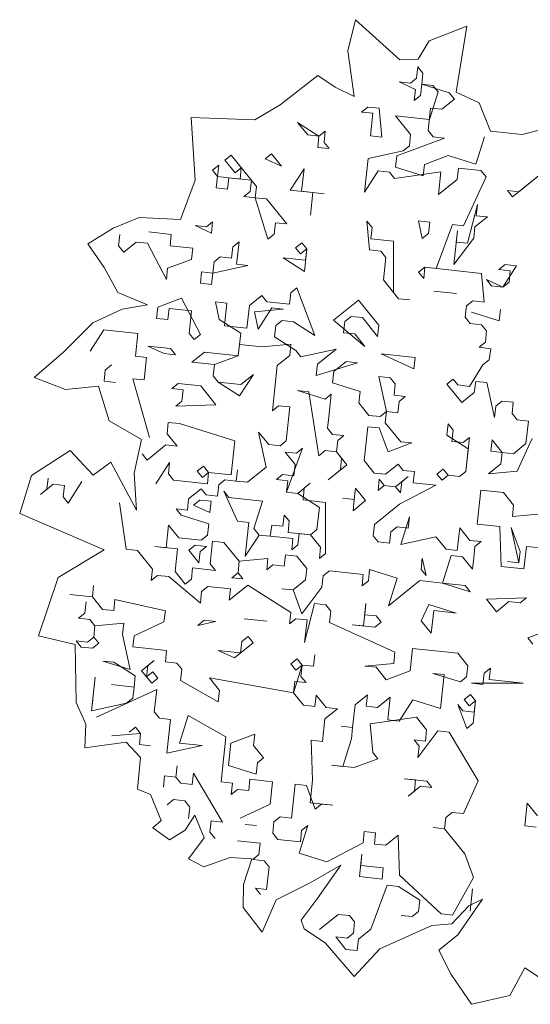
# Model space of a CAD drawing. Header units: metres. Extents: x -228 to 168, y -124 to 293.
# Tile 157 of 256: x -169.08 to -165.6, y 95.93 to 102.64. Entities that reach past the tile are written whole.
import ezdxf

# ---------------------------------------------------------------- set-up
doc = ezdxf.new("R2010")
doc.units = ezdxf.units.M
doc.header["$MEASUREMENT"] = 0
doc.layers.add('Bepflanzung.3 _ UMGEBUNG', color=7, linetype='Continuous')

msp = doc.modelspace()

# ---------------------------------------------------------------- linework, layer by layer
at = {"layer": 'Bepflanzung.3 _ UMGEBUNG', "color": 33, "linetype": 'Continuous', "lineweight": 18, "true_color": 0xa89c73}
for p, q in [((-166.7914, 102.6365), (-166.8445, 102.4234)), ((-166.491, 102.3636), (-166.7914, 102.6365)), ((-166.0343, 102.5923), (-166.2898, 102.4916)), ((-166.1058, 102.1424), (-166.0343, 102.5923)), ((-166.2898, 102.4916), (-166.3653, 102.3665)), ((-166.8445, 102.4234), (-166.8014, 102.1134)), ((-166.3653, 102.3665), (-166.491, 102.3636)), ((-166.3755, 102.2387), (-166.3673, 102.3156)), ((-166.3673, 102.3156), (-166.333, 102.2731)), ((-167.0482, 102.2553), (-167.3042, 102.0554)), ((-166.9309, 102.1764), (-167.0482, 102.2553)), ((-166.4181, 102.2044), (-166.3755, 102.2387)), ((-166.333, 102.2731), (-166.3412, 102.1962)), ((-166.8014, 102.1134), (-166.9309, 102.1764)), ((-166.3838, 102.1619), (-166.495, 102.2127)), ((-166.495, 102.2127), (-166.4181, 102.2044)), ((-166.3412, 102.1962), (-166.3495, 102.1193)), ((-166.3412, 102.1962), (-166.1531, 102.1371)), ((-166.2643, 102.1879), (-166.3412, 102.1962)), ((-166.23, 102.1454), (-166.2643, 102.1879)), ((-166.392, 102.085), (-166.3838, 102.1619)), ((-166.3495, 102.1193), (-166.392, 102.085)), ((-166.2891, 101.9573), (-166.23, 102.1454)), ((-166.1531, 102.1371), (-166.1188, 102.0946)), ((-165.9504, 102.0706), (-166.1058, 102.1424)), ((-167.3042, 102.0554), (-167.4777, 101.9548)), ((-166.7504, 102.0068), (-166.7078, 102.0411)), ((-166.7078, 102.0411), (-166.6309, 102.0328)), ((-166.1188, 102.0946), (-166.2039, 102.0259)), ((-165.8725, 101.8775), (-165.9504, 102.0706)), ((-167.4777, 101.9548), (-167.9107, 101.9706)), ((-167.9107, 101.9706), (-167.883, 101.5438)), ((-166.6735, 101.9985), (-166.7504, 102.0068)), ((-166.69, 101.8447), (-166.6735, 101.9985)), ((-166.6309, 102.0328), (-166.6131, 101.8365)), ((-166.4168, 101.8543), (-166.5197, 101.982)), ((-166.5197, 101.982), (-166.2891, 101.9573)), ((-166.2808, 102.0342), (-166.2973, 101.8804)), ((-166.2039, 102.0259), (-166.2808, 102.0342)), ((-167.0401, 101.8434), (-167.1856, 101.9368)), ((-167.1856, 101.9368), (-167.117, 101.8517)), ((-165.4045, 101.92), (-165.6569, 101.8543)), ((-167.117, 101.8517), (-167.0401, 101.8434)), ((-167.0483, 101.7665), (-167.0401, 101.8434)), ((-167.0401, 101.8434), (-166.9975, 101.8777)), ((-166.9975, 101.8777), (-167.0058, 101.8008)), ((-166.6131, 101.8365), (-166.69, 101.8447)), ((-166.425, 101.7774), (-166.4168, 101.8543)), ((-166.2973, 101.8804), (-166.263, 101.8378)), ((-166.263, 101.8378), (-166.1861, 101.8296)), ((-165.972, 101.6511), (-165.9129, 101.8392)), ((-165.6569, 101.8543), (-165.8725, 101.8775)), ((-167.0058, 101.8008), (-166.9715, 101.7583)), ((-166.1861, 101.8296), (-166.5101, 101.7088)), ((-166.4676, 101.7431), (-166.425, 101.7774)), ((-167.6799, 101.6787), (-167.6373, 101.713)), ((-167.6373, 101.713), (-167.4657, 101.5002)), ((-167.4067, 101.6883), (-167.3641, 101.7226)), ((-167.3641, 101.7226), (-167.2955, 101.6375)), ((-166.9715, 101.7583), (-167.0483, 101.7665)), ((-166.7065, 101.691), (-166.4676, 101.7431)), ((-166.5101, 101.7088), (-166.5184, 101.6319)), ((-166.3221, 101.6497), (-166.16, 101.7101)), ((-166.16, 101.7101), (-165.972, 101.6511)), ((-167.765, 101.6101), (-167.7225, 101.6444)), ((-167.7225, 101.6444), (-167.7307, 101.5675)), ((-167.6113, 101.5936), (-167.6799, 101.6787)), ((-167.2955, 101.6375), (-167.4067, 101.6883)), ((-166.7312, 101.4603), (-166.7065, 101.691)), ((-166.3303, 101.5729), (-166.3221, 101.6497)), ((-167.7307, 101.5675), (-167.765, 101.6101)), ((-167.739, 101.4906), (-167.7307, 101.5675)), ((-167.7307, 101.5675), (-167.5769, 101.551)), ((-167.5687, 101.6279), (-167.6113, 101.5936)), ((-167.5769, 101.551), (-167.5687, 101.6279)), ((-167.2351, 101.4755), (-167.1417, 101.621)), ((-167.1417, 101.621), (-167.1582, 101.4672)), ((-166.6378, 101.6058), (-166.7312, 101.4603)), ((-166.561, 101.5976), (-166.6378, 101.6058)), ((-166.5266, 101.555), (-166.561, 101.5976)), ((-166.2109, 101.5989), (-166.5266, 101.555)), ((-166.5184, 101.6319), (-166.3303, 101.5729)), ((-166.2273, 101.4452), (-166.2109, 101.5989)), ((-166.0914, 101.625), (-166.0996, 101.5481)), ((-165.9376, 101.6085), (-166.0914, 101.625)), ((-166.0557, 101.2323), (-165.9033, 101.5659)), ((-165.9033, 101.5659), (-165.9376, 101.6085)), ((-165.5106, 101.6016), (-165.7235, 101.43)), ((-165.6809, 101.4643), (-165.5106, 101.6016)), ((-167.883, 101.5438), (-167.9818, 101.2747)), ((-167.6538, 101.5593), (-167.6621, 101.4824)), ((-167.5001, 101.5428), (-167.6538, 101.5593)), ((-167.5083, 101.4659), (-167.5001, 101.5428)), ((-167.4657, 101.5002), (-167.474, 101.4233)), ((-166.0996, 101.5481), (-166.2273, 101.4452)), ((-167.6621, 101.4824), (-167.739, 101.4906)), ((-167.5509, 101.4316), (-167.5083, 101.4659)), ((-167.474, 101.4233), (-167.5509, 101.4316)), ((-167.0813, 101.459), (-167.2351, 101.4755)), ((-167.1582, 101.4672), (-167.0044, 101.4507)), ((-167.0813, 101.459), (-167.0978, 101.3052)), ((-167.0978, 101.3052), (-167.0813, 101.459)), ((-167.0044, 101.4507), (-167.0813, 101.459)), ((-165.7235, 101.43), (-165.7578, 101.4726)), ((-165.7578, 101.4726), (-165.6809, 101.4643)), ((-167.474, 101.4233), (-167.3971, 101.4151)), ((-167.3875, 101.1419), (-167.474, 101.4233)), ((-167.3971, 101.4151), (-167.2598, 101.2448)), ((-166.0297, 101.1129), (-165.9624, 101.3779)), ((-165.9624, 101.3779), (-165.9706, 101.301)), ((-165.9706, 101.301), (-165.8937, 101.2927)), ((-168.2639, 101.2888), (-168.4408, 101.2151)), ((-167.9818, 101.2747), (-168.2639, 101.2888)), ((-167.7719, 101.1831), (-167.8832, 101.2339)), ((-167.8832, 101.2339), (-167.8063, 101.2257)), ((-167.8063, 101.2257), (-167.7637, 101.26)), ((-167.7637, 101.26), (-167.7719, 101.1831)), ((-167.3367, 101.2531), (-167.345, 101.1762)), ((-167.2598, 101.2448), (-167.3367, 101.2531)), ((-166.6956, 101.0677), (-166.7134, 101.264)), ((-166.7134, 101.264), (-166.6791, 101.2214)), ((-166.3372, 101.1459), (-166.3633, 101.2653)), ((-166.3633, 101.2653), (-166.2864, 101.2571)), ((-166.2864, 101.2571), (-166.2946, 101.1802)), ((-166.2425, 100.9413), (-166.1326, 101.2406)), ((-166.1326, 101.2406), (-166.0557, 101.2323)), ((-165.8937, 101.2927), (-165.9789, 101.2241)), ((-168.4408, 101.2151), (-168.6136, 101.1092)), ((-168.4035, 101.0953), (-168.3953, 101.1722)), ((-168.1989, 101.19), (-168.0452, 101.1735)), ((-168.0452, 101.1735), (-168.0534, 101.0966)), ((-167.345, 101.1762), (-167.3875, 101.1419)), ((-166.6791, 101.2214), (-166.6873, 101.1445)), ((-166.2946, 101.1802), (-166.3372, 101.1459)), ((-166.1231, 100.9674), (-166.0983, 101.198)), ((-166.0983, 101.198), (-166.1066, 101.1211)), ((-165.9789, 101.2241), (-165.9871, 101.1472)), ((-168.6136, 101.1092), (-168.5021, 100.949)), ((-168.2841, 101.1214), (-168.3692, 101.0527)), ((-168.2072, 101.1131), (-168.2841, 101.1214)), ((-168.0782, 100.866), (-168.2072, 101.1131)), ((-168.0534, 101.0966), (-167.8996, 101.0801)), ((-167.6264, 101.0897), (-167.5839, 101.124)), ((-167.5839, 101.124), (-167.6004, 100.9703)), ((-167.1994, 101.0828), (-167.1569, 101.1171)), ((-167.1569, 101.1171), (-167.1226, 101.0746)), ((-166.6873, 101.1445), (-166.5335, 101.128)), ((-166.5335, 101.128), (-166.5322, 100.7779)), ((-165.9871, 101.1472), (-166.1231, 100.9674)), ((-166.1066, 101.1211), (-166.0297, 101.1129)), ((-168.3692, 101.0527), (-168.4035, 101.0953)), ((-167.8996, 101.0801), (-167.9079, 101.0033)), ((-167.6347, 101.0128), (-167.6264, 101.0897)), ((-167.1651, 101.0402), (-167.1994, 101.0828)), ((-167.1226, 101.0746), (-167.1651, 101.0402)), ((-167.1226, 101.0746), (-167.139, 100.9208)), ((-167.1308, 100.9977), (-167.1226, 101.0746)), ((-166.6187, 101.0594), (-166.6956, 101.0677)), ((-166.5844, 101.0168), (-166.6187, 101.0594)), ((-167.9079, 101.0033), (-168.0699, 100.9429)), ((-167.7624, 100.9099), (-167.7541, 100.9868)), ((-167.5235, 100.962), (-167.7624, 100.9099)), ((-167.7541, 100.9868), (-167.7116, 101.0211)), ((-167.7116, 101.0211), (-167.6347, 101.0128)), ((-167.6004, 100.9703), (-167.5235, 100.962)), ((-167.139, 100.9208), (-167.2846, 101.0142)), ((-167.2846, 101.0142), (-167.1308, 100.9977)), ((-166.6009, 100.8631), (-166.5844, 101.0168)), ((-165.8155, 100.9344), (-165.7729, 100.9687)), ((-165.7729, 100.9687), (-165.6961, 100.9604)), ((-168.5021, 100.949), (-168.4086, 100.7774)), ((-168.0699, 100.9429), (-168.0782, 100.866)), ((-167.8475, 100.8412), (-167.8393, 100.9181)), ((-167.8393, 100.9181), (-167.7624, 100.9099)), ((-167.7624, 100.9099), (-167.7706, 100.833)), ((-166.362, 100.9152), (-166.3194, 100.9495)), ((-166.3276, 100.8726), (-166.362, 100.9152)), ((-166.3194, 100.9495), (-166.3276, 100.8726)), ((-165.935, 100.9083), (-166.3194, 100.9495)), ((-166.3194, 100.9495), (-166.2425, 100.9413)), ((-165.9171, 100.712), (-165.935, 100.9083)), ((-165.7386, 100.9261), (-165.8155, 100.9344)), ((-165.6961, 100.9604), (-165.7894, 100.8149)), ((-165.7469, 100.8492), (-165.7386, 100.9261)), ((-167.7706, 100.833), (-167.8475, 100.8412)), ((-166.4979, 100.7354), (-166.6009, 100.8631)), ((-165.7894, 100.8149), (-165.9006, 100.8657)), ((-165.9006, 100.8657), (-165.8663, 100.8232)), ((-165.7894, 100.8149), (-165.7469, 100.8492)), ((-168.4086, 100.7774), (-168.2077, 100.6939)), ((-167.2407, 100.6984), (-167.2324, 100.7753)), ((-167.2324, 100.7753), (-167.1899, 100.8096)), ((-167.1899, 100.8096), (-167.0691, 100.4856)), ((-166.5322, 100.7779), (-166.4979, 100.7354)), ((-166.259, 100.7875), (-166.1052, 100.771)), ((-166.1052, 100.771), (-166.259, 100.7875)), ((-165.8663, 100.8232), (-165.7894, 100.8149)), ((-168.2077, 100.6939), (-168.38, 100.6633)), ((-168.1372, 100.6779), (-167.9752, 100.7383)), ((-167.9752, 100.7383), (-167.8462, 100.4911)), ((-167.7185, 100.5941), (-167.7445, 100.7135)), ((-167.7445, 100.7135), (-167.6677, 100.7053)), ((-167.6677, 100.7053), (-167.6842, 100.5515)), ((-167.5139, 100.6888), (-167.4288, 100.7574)), ((-167.4288, 100.7574), (-167.3944, 100.7149)), ((-167.3944, 100.7149), (-167.2407, 100.6984)), ((-166.9414, 100.5885), (-166.7711, 100.7258)), ((-166.7711, 100.7258), (-166.6338, 100.5555)), ((-166.4979, 100.7354), (-166.421, 100.7271)), ((-166.421, 100.7271), (-166.4979, 100.7354)), ((-166.0366, 100.6859), (-165.994, 100.7202)), ((-165.994, 100.7202), (-165.9171, 100.712)), ((-168.38, 100.6633), (-168.5784, 100.5704)), ((-168.1455, 100.601), (-168.1372, 100.6779)), ((-168.0603, 100.6696), (-168.0686, 100.5928)), ((-167.9066, 100.6532), (-168.0603, 100.6696)), ((-167.9231, 100.4994), (-167.9066, 100.6532)), ((-167.5304, 100.535), (-167.5139, 100.6888)), ((-167.4796, 100.6462), (-167.2832, 100.6641)), ((-167.4535, 100.5268), (-167.4796, 100.6462)), ((-167.3601, 100.6723), (-167.4535, 100.5268)), ((-167.2832, 100.6641), (-167.3601, 100.6723)), ((-166.0448, 100.609), (-166.0366, 100.6859)), ((-165.8142, 100.5843), (-166.0023, 100.6433)), ((-166.0023, 100.6433), (-165.8142, 100.5843)), ((-165.8059, 100.6612), (-165.8142, 100.5843)), ((-165.8142, 100.5843), (-165.8059, 100.6612)), ((-168.5784, 100.5704), (-168.7771, 100.3736)), ((-168.0686, 100.5928), (-168.1455, 100.601)), ((-167.5729, 100.5007), (-167.7185, 100.5941)), ((-167.2915, 100.5872), (-167.334, 100.5529)), ((-167.2146, 100.5789), (-167.2915, 100.5872)), ((-167.0691, 100.4856), (-167.2146, 100.5789)), ((-166.7272, 100.41), (-166.9414, 100.5885)), ((-166.8645, 100.5803), (-166.8727, 100.5034)), ((-166.8219, 100.6146), (-166.8645, 100.5803)), ((-166.745, 100.6063), (-166.8219, 100.6146)), ((-166.6421, 100.4786), (-166.745, 100.6063)), ((-166.0105, 100.5664), (-166.0448, 100.609)), ((-165.9336, 100.5582), (-166.0105, 100.5664)), ((-168.5038, 100.5228), (-168.5972, 100.3773)), ((-168.2732, 100.4981), (-168.5038, 100.5228)), ((-168.2896, 100.3443), (-168.2732, 100.4981)), ((-167.8887, 100.4568), (-167.9231, 100.4994)), ((-167.6842, 100.5515), (-167.5304, 100.535)), ((-167.5894, 100.3469), (-167.5729, 100.5007)), ((-167.334, 100.5529), (-167.3423, 100.476)), ((-166.8727, 100.5034), (-166.7959, 100.4951)), ((-166.7959, 100.4951), (-166.7272, 100.41)), ((-166.6338, 100.5555), (-166.6421, 100.4786)), ((-165.8993, 100.5156), (-165.9336, 100.5582)), ((-165.9076, 100.4387), (-165.8993, 100.5156)), ((-167.8462, 100.4911), (-167.8887, 100.4568)), ((-167.3423, 100.476), (-167.1968, 100.3826)), ((-165.9501, 100.4044), (-165.9076, 100.4387)), ((-168.7771, 100.3736), (-168.9788, 100.1995)), ((-168.0933, 100.3621), (-168.2045, 100.4129)), ((-168.2045, 100.4129), (-168.0507, 100.3964)), ((-168.0164, 100.3539), (-168.0933, 100.3621)), ((-168.0507, 100.3964), (-168.0164, 100.3539)), ((-167.9052, 100.3031), (-167.8201, 100.3717)), ((-167.8201, 100.3717), (-167.5894, 100.3469)), ((-167.5812, 100.4238), (-167.5894, 100.3469)), ((-167.4274, 100.4073), (-167.5812, 100.4238)), ((-167.2311, 100.4252), (-167.4274, 100.4073)), ((-167.2393, 100.3483), (-167.2311, 100.4252)), ((-167.1968, 100.3826), (-167.1625, 100.34)), ((-167.1625, 100.34), (-166.9236, 100.3922)), ((-166.9236, 100.3922), (-167.0512, 100.2892)), ((-166.3936, 100.2576), (-166.616, 100.3592)), ((-166.616, 100.3592), (-166.3854, 100.3345)), ((-165.8715, 100.3941), (-165.9501, 100.4044)), ((-165.8815, 100.3193), (-165.8715, 100.3941)), ((-168.2128, 100.336), (-168.2896, 100.3443)), ((-168.2293, 100.1823), (-168.2128, 100.336)), ((-167.7515, 100.2866), (-167.9052, 100.3031)), ((-167.5894, 100.3469), (-167.7515, 100.2866)), ((-167.3245, 100.2796), (-167.2393, 100.3483)), ((-167.0595, 100.2123), (-166.778, 100.2988)), ((-166.8549, 100.3071), (-166.94, 100.2384)), ((-166.778, 100.2988), (-166.8549, 100.3071)), ((-166.3854, 100.3345), (-166.3936, 100.2576)), ((-165.9241, 100.285), (-165.8815, 100.3193)), ((-168.4942, 100.2496), (-168.5025, 100.1727)), ((-168.4517, 100.2839), (-168.4942, 100.2496)), ((-167.7515, 100.2866), (-167.7597, 100.2097)), ((-167.7597, 100.2097), (-167.7515, 100.2866)), ((-167.3575, 99.9721), (-167.3245, 100.2796)), ((-167.0512, 100.2892), (-167.0595, 100.2123)), ((-166.94, 100.2384), (-166.9483, 100.1615)), ((-166.0157, 100.1373), (-165.9241, 100.285)), ((-168.9788, 100.1995), (-168.7659, 100.1159)), ((-168.5025, 100.1727), (-168.4256, 100.1644)), ((-168.1936, 99.7896), (-168.3061, 100.1905)), ((-168.3061, 100.1905), (-168.2293, 100.1823)), ((-168.0412, 100.1232), (-167.9986, 100.1575)), ((-167.9986, 100.1575), (-167.8448, 100.141)), ((-167.7597, 100.2097), (-167.7254, 100.1671)), ((-167.7254, 100.1671), (-167.7597, 100.2097)), ((-167.7254, 100.1671), (-167.5716, 100.1506)), ((-167.5799, 100.0737), (-167.7254, 100.1671)), ((-167.4865, 100.2193), (-167.5799, 100.0737)), ((-167.5716, 100.1506), (-167.4865, 100.2193)), ((-166.9483, 100.1615), (-166.7602, 100.1025)), ((-166.5804, 99.9665), (-166.6325, 100.2054)), ((-166.6325, 100.2054), (-166.5556, 100.1972)), ((-166.5556, 100.1972), (-166.5213, 100.1546)), ((-166.1695, 100.1538), (-166.1269, 100.1881)), ((-166.1269, 100.1881), (-166.0943, 100.1477)), ((-165.9731, 100.1716), (-165.9831, 100.0969)), ((-165.898, 100.1655), (-165.9731, 100.1716)), ((-165.8458, 99.9266), (-165.898, 100.1655)), ((-168.7659, 100.1159), (-168.5397, 100.1407)), ((-168.5397, 100.1407), (-168.467, 99.9037)), ((-167.9643, 100.115), (-168.0412, 100.1232)), ((-167.9725, 100.0381), (-167.9643, 100.115)), ((-167.8448, 100.141), (-167.7419, 100.0133)), ((-167.1103, 100.1011), (-167.1872, 100.1094)), ((-167.1872, 100.1094), (-166.9991, 100.0503)), ((-167.0403, 99.6659), (-167.1103, 100.1011)), ((-166.7602, 100.1025), (-166.7684, 100.0256)), ((-166.5213, 100.1546), (-166.5295, 100.0777)), ((-166.0682, 100.0283), (-166.1695, 100.1538)), ((-166.0943, 100.1477), (-166.0157, 100.1373)), ((-165.9831, 100.0969), (-166.0682, 100.0283)), ((-168.0151, 100.0038), (-167.9725, 100.0381)), ((-166.9991, 100.0503), (-166.9565, 100.0846)), ((-166.9565, 100.0846), (-166.973, 99.9309)), ((-166.7684, 100.0256), (-166.6998, 99.9405)), ((-166.5295, 100.0777), (-166.4527, 100.0695)), ((-166.4952, 100.0352), (-166.5035, 99.9583)), ((-166.4527, 100.0695), (-166.4952, 100.0352)), ((-165.795, 100.0378), (-165.8376, 100.0035)), ((-165.7181, 100.0296), (-165.795, 100.0378)), ((-165.7264, 99.9527), (-165.7181, 100.0296)), ((-167.7419, 100.0133), (-168.0151, 100.0038)), ((-167.3149, 100.0064), (-167.3575, 99.9721)), ((-167.238, 99.9982), (-167.3149, 100.0064)), ((-167.2627, 99.7675), (-167.238, 99.9982)), ((-166.6229, 99.9322), (-166.5804, 99.9665)), ((-166.5804, 99.9665), (-166.5886, 99.8896)), ((-166.5035, 99.9583), (-166.5804, 99.9665)), ((-165.8376, 100.0035), (-165.8458, 99.9266)), ((-168.467, 99.9037), (-168.2473, 99.7767)), ((-168.0659, 99.8926), (-168.0742, 99.8157)), ((-167.989, 99.8843), (-168.0659, 99.8926)), ((-166.973, 99.9309), (-166.9813, 99.854)), ((-166.6998, 99.9405), (-166.6229, 99.9322)), ((-166.5886, 99.8896), (-166.4839, 99.7598)), ((-165.6921, 99.9101), (-165.7264, 99.9527)), ((-165.6152, 99.9019), (-165.6921, 99.9101)), ((-165.6317, 99.7481), (-165.6152, 99.9019)), ((-167.6128, 99.7662), (-167.989, 99.8843)), ((-167.3987, 99.5877), (-167.4508, 99.8266)), ((-167.4508, 99.8266), (-167.3822, 99.7415)), ((-166.9813, 99.854), (-166.947, 99.8114)), ((-166.7081, 99.8636), (-166.7328, 99.6329)), ((-166.6312, 99.8553), (-166.7081, 99.8636)), ((-166.5691, 99.6912), (-166.6312, 99.8553)), ((-166.1699, 99.8058), (-166.1616, 99.8827)), ((-166.1616, 99.8827), (-166.1273, 99.8402)), ((-166.1273, 99.8402), (-166.1355, 99.7633)), ((-168.2473, 99.7767), (-168.2979, 99.5477)), ((-168.0742, 99.8157), (-168.0055, 99.7305)), ((-167.6376, 99.5355), (-167.6128, 99.7662)), ((-167.3053, 99.7332), (-167.2627, 99.7675)), ((-166.947, 99.8114), (-166.8701, 99.8032)), ((-166.9126, 99.7689), (-166.9209, 99.692)), ((-166.8701, 99.8032), (-166.9126, 99.7689)), ((-166.4839, 99.7598), (-166.4088, 99.7537)), ((-166.0243, 99.7125), (-166.1699, 99.8058)), ((-166.1355, 99.7633), (-166.0587, 99.755)), ((-166.0587, 99.755), (-166.0161, 99.7894)), ((-166.0161, 99.7894), (-166.0408, 99.5587)), ((-165.8706, 99.696), (-165.8623, 99.7729)), ((-165.8623, 99.7729), (-165.7937, 99.6877)), ((-165.5891, 99.7824), (-165.6907, 99.56)), ((-168.7332, 99.7006), (-168.9962, 99.5307)), ((-168.5765, 99.5323), (-168.7332, 99.7006)), ((-168.0824, 99.7388), (-168.2101, 99.6358)), ((-168.0055, 99.7305), (-168.0824, 99.7388)), ((-167.3822, 99.7415), (-167.3053, 99.7332)), ((-167.2023, 99.6055), (-167.271, 99.6906)), ((-167.271, 99.6906), (-167.1941, 99.6824)), ((-167.1515, 99.7167), (-167.2614, 99.4174)), ((-167.1941, 99.6824), (-167.1515, 99.7167)), ((-166.9978, 99.7002), (-167.0403, 99.6659)), ((-166.9209, 99.692), (-166.9978, 99.7002)), ((-166.9209, 99.692), (-166.8505, 99.6047)), ((-166.8866, 99.6494), (-166.9209, 99.692)), ((-166.4088, 99.7537), (-166.5691, 99.6912)), ((-166.0408, 99.5587), (-166.0243, 99.7125)), ((-165.7937, 99.6877), (-165.8706, 99.696)), ((-165.8019, 99.6108), (-165.7937, 99.6877)), ((-165.7937, 99.6877), (-165.7168, 99.6795)), ((-165.7168, 99.6795), (-165.6317, 99.7481)), ((-168.4567, 99.6212), (-168.5765, 99.5323)), ((-168.2814, 99.2951), (-168.4567, 99.6212)), ((-168.2101, 99.6358), (-168.2444, 99.6784)), ((-166.8931, 99.5704), (-166.8866, 99.6494)), ((-166.7328, 99.6329), (-166.6642, 99.5478)), ((-168.1497, 99.4738), (-168.0563, 99.6193)), ((-168.0563, 99.6193), (-168.0646, 99.5425)), ((-167.8682, 99.5603), (-167.8257, 99.5946)), ((-167.8339, 99.5177), (-167.8682, 99.5603)), ((-167.8257, 99.5946), (-167.7914, 99.552)), ((-167.6033, 99.493), (-167.595, 99.5699)), ((-167.595, 99.5699), (-167.6033, 99.493)), ((-167.5264, 99.4847), (-167.3987, 99.5877)), ((-167.2106, 99.5286), (-167.2023, 99.6055)), ((-166.8505, 99.6047), (-166.9782, 99.5018)), ((-166.9782, 99.5018), (-166.8931, 99.5704)), ((-166.5873, 99.5395), (-166.5021, 99.6082)), ((-166.5021, 99.6082), (-166.4678, 99.5656)), ((-166.4678, 99.5656), (-166.3909, 99.5574)), ((-166.3909, 99.5574), (-166.3992, 99.4805)), ((-166.2372, 99.5409), (-166.1946, 99.5752)), ((-166.1946, 99.5752), (-166.1603, 99.5326)), ((-166.0408, 99.5587), (-166.0834, 99.5244)), ((-166.0834, 99.5244), (-166.0408, 99.5587)), ((-165.8871, 99.5422), (-165.8019, 99.6108)), ((-165.6907, 99.56), (-165.8871, 99.5422)), ((-168.9962, 99.5307), (-169.0767, 99.2721)), ((-168.8925, 99.4368), (-168.8842, 99.5137)), ((-168.6536, 99.489), (-168.747, 99.3434)), ((-168.2979, 99.5477), (-168.2814, 99.2951)), ((-168.0646, 99.5425), (-168.0303, 99.4999)), ((-168.0303, 99.4999), (-167.7996, 99.4751)), ((-167.7914, 99.552), (-167.8339, 99.5177)), ((-167.7996, 99.4751), (-167.7914, 99.552)), ((-167.7914, 99.552), (-167.6376, 99.5355)), ((-167.7227, 99.4669), (-167.6801, 99.5012)), ((-167.6801, 99.5012), (-167.6033, 99.493)), ((-167.6033, 99.493), (-167.5264, 99.4847)), ((-167.33, 99.5026), (-167.2875, 99.5369)), ((-167.2532, 99.4943), (-167.33, 99.5026)), ((-167.2875, 99.5369), (-167.2106, 99.5286)), ((-167.2614, 99.4174), (-167.2532, 99.4943)), ((-166.6642, 99.5478), (-166.5873, 99.5395)), ((-166.6381, 99.4283), (-166.6298, 99.5052)), ((-166.6298, 99.5052), (-166.5955, 99.4627)), ((-166.5186, 99.4544), (-166.4335, 99.523)), ((-166.4761, 99.4887), (-166.4843, 99.4118)), ((-166.4335, 99.523), (-166.4761, 99.4887)), ((-166.2028, 99.4983), (-166.2372, 99.5409)), ((-166.1603, 99.5326), (-166.2028, 99.4983)), ((-166.0834, 99.5244), (-166.1603, 99.5326)), ((-166.1603, 99.5326), (-166.0834, 99.5244)), ((-168.8499, 99.4711), (-168.935, 99.4025)), ((-168.935, 99.4025), (-168.8925, 99.4368)), ((-168.773, 99.4629), (-168.8499, 99.4711)), ((-168.7813, 99.386), (-168.773, 99.4629)), ((-167.9273, 99.3722), (-167.8422, 99.4408)), ((-167.8422, 99.4408), (-167.8078, 99.3983)), ((-167.731, 99.39), (-167.7227, 99.4669)), ((-167.5937, 99.2198), (-167.6884, 99.4243)), ((-167.6884, 99.4243), (-167.6541, 99.3818)), ((-167.1845, 99.4092), (-167.0994, 99.4778)), ((-167.142, 99.4435), (-167.1485, 99.3645)), ((-167.0994, 99.4778), (-167.142, 99.4435)), ((-166.8001, 99.3679), (-166.7919, 99.4448)), ((-166.7919, 99.4448), (-166.7232, 99.3597)), ((-166.5955, 99.4627), (-166.6381, 99.4283)), ((-166.5186, 99.4544), (-166.5955, 99.4627)), ((-166.5955, 99.4627), (-166.5186, 99.4544)), ((-166.4843, 99.4118), (-166.5186, 99.4544)), ((-166.2454, 99.464), (-166.4926, 99.335)), ((-166.3992, 99.4805), (-166.2454, 99.464)), ((-165.9626, 99.2003), (-165.9379, 99.431)), ((-165.9379, 99.431), (-165.7841, 99.4145)), ((-168.747, 99.3434), (-168.7813, 99.386)), ((-167.9355, 99.2953), (-167.9273, 99.3722)), ((-167.893, 99.3296), (-167.8504, 99.3639)), ((-167.8504, 99.3639), (-167.7735, 99.3557)), ((-167.8078, 99.3983), (-167.731, 99.39)), ((-167.7735, 99.3557), (-167.7818, 99.2788)), ((-167.6541, 99.3818), (-167.4234, 99.357)), ((-167.4234, 99.357), (-167.4825, 99.1689)), ((-167.1845, 99.4092), (-167.2614, 99.4174)), ((-167.2614, 99.4174), (-167.1845, 99.4092)), ((-167.0373, 99.3137), (-167.1845, 99.4092)), ((-167.1485, 99.3645), (-166.9947, 99.348)), ((-166.8001, 99.3679), (-166.877, 99.3762)), ((-166.877, 99.3762), (-166.8001, 99.3679)), ((-166.8083, 99.2911), (-166.8001, 99.3679)), ((-166.7232, 99.3597), (-166.8083, 99.2911)), ((-165.7841, 99.4145), (-165.7155, 99.3294)), ((-168.353, 99.029), (-168.3969, 99.3448)), ((-167.9781, 99.261), (-168.0124, 99.3036)), ((-168.0124, 99.3036), (-167.9355, 99.2953)), ((-167.7818, 99.2788), (-167.893, 99.3296)), ((-167.0555, 99.162), (-167.0373, 99.3137)), ((-166.9947, 99.348), (-166.9951, 99)), ((-166.4926, 99.335), (-166.6628, 99.1977)), ((-165.7155, 99.3294), (-165.7237, 99.2525)), ((-169.0767, 99.2721), (-168.5029, 99.0234)), ((-167.79, 99.2019), (-167.9781, 99.261)), ((-167.5168, 99.2115), (-167.5937, 99.2198)), ((-167.2861, 99.1868), (-167.2762, 99.2615)), ((-167.2762, 99.2615), (-167.2436, 99.2211)), ((-167.2436, 99.2211), (-167.2501, 99.1421)), ((-166.4239, 99.2498), (-166.483, 99.0617)), ((-166.4322, 99.1729), (-166.4239, 99.2498)), ((-165.7237, 99.2525), (-165.5274, 99.2703)), ((-168.0797, 99.0386), (-168.0632, 99.1923)), ((-168.0632, 99.1923), (-167.9946, 99.1072)), ((-167.7983, 99.125), (-167.79, 99.2019)), ((-167.5415, 98.9809), (-167.5168, 99.2115)), ((-167.4825, 99.1689), (-167.4464, 99.1242)), ((-167.3713, 99.1181), (-167.3613, 99.1929)), ((-167.3613, 99.1929), (-167.2861, 99.1868)), ((-167.0981, 99.1277), (-167.0555, 99.162)), ((-166.6628, 99.1977), (-166.6711, 99.1208)), ((-166.5516, 99.1469), (-166.5091, 99.1812)), ((-166.5091, 99.1812), (-166.4322, 99.1729)), ((-166.0986, 99.0205), (-166.0821, 99.1743)), ((-166.0821, 99.1743), (-166.0134, 99.0891)), ((-165.8088, 99.1839), (-165.9626, 99.2003)), ((-165.7993, 98.9106), (-165.8088, 99.1839)), ((-165.6798, 98.9367), (-165.732, 99.1756)), ((-165.732, 99.1756), (-165.6716, 99.0136)), ((-167.9946, 99.1072), (-167.8408, 99.0907)), ((-167.8408, 99.0907), (-167.7983, 99.125)), ((-167.4464, 99.1242), (-167.5415, 98.9809)), ((-167.4464, 99.1242), (-167.3713, 99.1181)), ((-167.3713, 99.1181), (-167.4464, 99.1242)), ((-167.2175, 99.1016), (-167.3713, 99.1181)), ((-167.2501, 99.1421), (-167.0981, 99.1277)), ((-167.2258, 99.0248), (-167.2175, 99.1016)), ((-167.1749, 99.136), (-167.1832, 99.0591)), ((-167.0981, 99.1277), (-167.1749, 99.136)), ((-167.0294, 99.0426), (-167.0981, 99.1277)), ((-166.6711, 99.1208), (-166.6368, 99.0782)), ((-166.5599, 99.07), (-166.5516, 99.1469)), ((-166.483, 99.0617), (-166.2441, 99.1139)), ((-166.2441, 99.1139), (-166.1754, 99.0288)), ((-166.0134, 99.0891), (-165.9365, 99.0809)), ((-168.5029, 99.0234), (-168.8144, 98.8354)), ((-168.2761, 99.0208), (-168.353, 99.029)), ((-168.1731, 98.8931), (-168.2761, 99.0208)), ((-168.0028, 99.0303), (-168.1566, 99.0468)), ((-168.1566, 99.0468), (-168.0797, 99.0386)), ((-168.0193, 98.8766), (-168.0028, 99.0303)), ((-167.926, 99.0221), (-167.8834, 99.0564)), ((-167.8573, 98.937), (-167.926, 99.0221)), ((-167.8834, 99.0564), (-167.8065, 99.0482)), ((-167.8065, 99.0482), (-167.8491, 99.0138)), ((-167.7639, 99.0825), (-167.7804, 98.9287)), ((-167.6871, 99.0742), (-167.7639, 99.0825)), ((-167.5841, 98.9465), (-167.6871, 99.0742)), ((-167.1832, 99.0591), (-167.2258, 99.0248)), ((-167.0377, 98.9657), (-167.0294, 99.0426)), ((-166.6368, 99.0782), (-166.5599, 99.07)), ((-166.1754, 99.0288), (-166.0986, 99.0205)), ((-165.9791, 99.0466), (-165.9874, 98.9697)), ((-165.9365, 99.0809), (-165.9791, 99.0466)), ((-165.629, 99.0479), (-165.6455, 98.8941)), ((-165.5521, 99.0397), (-165.629, 99.0479)), ((-167.8491, 99.0138), (-167.8573, 98.937)), ((-167.3878, 98.9644), (-167.5841, 98.9465)), ((-167.396, 98.8875), (-167.3878, 98.9644)), ((-167.2683, 98.9904), (-167.2766, 98.9135)), ((-167.1914, 98.9822), (-167.2683, 98.9904)), ((-167.1228, 98.8971), (-167.1914, 98.9822)), ((-166.9951, 99), (-167.0377, 98.9657)), ((-166.3375, 98.9684), (-166.3457, 98.8915)), ((-166.3114, 98.8489), (-166.3375, 98.9684)), ((-166.1411, 98.9862), (-166.2002, 98.7981)), ((-166.0642, 98.9779), (-166.1411, 98.9862)), ((-165.9956, 98.8928), (-166.0642, 98.9779)), ((-165.9874, 98.9697), (-165.9956, 98.8928)), ((-165.6716, 99.0136), (-165.6798, 98.9367)), ((-168.1814, 98.8162), (-168.1731, 98.8931)), ((-167.8999, 98.9026), (-167.9081, 98.8257)), ((-167.7444, 98.884), (-167.8999, 98.9026)), ((-167.7804, 98.9287), (-167.7444, 98.884)), ((-167.5841, 98.9465), (-167.5906, 98.8675)), ((-167.5906, 98.8675), (-167.5841, 98.9465)), ((-167.3535, 98.9218), (-167.396, 98.8875)), ((-167.2766, 98.9135), (-167.3535, 98.9218)), ((-167.131, 98.8202), (-167.1228, 98.8971)), ((-166.6958, 98.8901), (-166.7041, 98.8133)), ((-166.5077, 98.8311), (-166.6958, 98.8901)), ((-166.3457, 98.8915), (-166.3114, 98.8489)), ((-165.6455, 98.8941), (-165.7993, 98.9106)), ((-165.6798, 98.9367), (-165.7567, 98.945)), ((-165.7567, 98.945), (-165.6798, 98.9367)), ((-168.8144, 98.8354), (-168.9493, 98.4377)), ((-168.1388, 98.8505), (-168.1814, 98.8162)), ((-168.0619, 98.8422), (-168.1388, 98.8505)), ((-167.846, 98.6616), (-168.0619, 98.8422)), ((-167.9507, 98.7914), (-168.0193, 98.8766)), ((-167.9081, 98.8257), (-167.9507, 98.7914)), ((-167.6332, 98.8332), (-167.5906, 98.8675)), ((-167.558, 98.8271), (-167.6332, 98.8332)), ((-167.5906, 98.8675), (-167.558, 98.8271)), ((-167.2162, 98.7515), (-167.131, 98.8202)), ((-167.0116, 98.8462), (-167.0198, 98.7694)), ((-166.969, 98.8806), (-167.0116, 98.8462)), ((-166.7384, 98.8558), (-166.969, 98.8806)), ((-166.7466, 98.7789), (-166.7384, 98.8558)), ((-166.5668, 98.643), (-166.5077, 98.8311)), ((-168.5823, 98.7036), (-168.574, 98.7805)), ((-168.574, 98.7805), (-168.5823, 98.7036)), ((-167.7969, 98.7749), (-167.8395, 98.7406)), ((-167.6432, 98.7584), (-167.7969, 98.7749)), ((-167.5237, 98.7845), (-167.6514, 98.6816)), ((-167.6514, 98.6816), (-167.6432, 98.7584)), ((-167.2327, 98.5978), (-167.5237, 98.7845)), ((-167.2162, 98.7515), (-167.2931, 98.7598)), ((-167.2931, 98.7598), (-167.2162, 98.7515)), ((-167.1558, 98.5895), (-167.2162, 98.7515)), ((-167.0198, 98.7694), (-167.1558, 98.5895)), ((-166.7041, 98.8133), (-166.7466, 98.7789)), ((-166.354, 98.8146), (-166.5668, 98.643)), ((-166.2002, 98.7981), (-166.354, 98.8146)), ((-166.2002, 98.7981), (-166.0464, 98.7816)), ((-166.0121, 98.739), (-166.2002, 98.7981)), ((-166.0464, 98.7816), (-166.0121, 98.739)), ((-168.736, 98.7201), (-168.5823, 98.7036)), ((-168.5823, 98.7036), (-168.5136, 98.6185)), ((-168.4367, 98.6103), (-168.4285, 98.6871)), ((-168.4285, 98.6871), (-168.0849, 98.6095)), ((-167.8395, 98.7406), (-167.846, 98.6616)), ((-165.9009, 98.6882), (-165.6277, 98.6978)), ((-165.8323, 98.6031), (-165.9009, 98.6882)), ((-165.6277, 98.6978), (-165.6702, 98.6635)), ((-168.6331, 98.5924), (-168.6248, 98.6693)), ((-168.5136, 98.6185), (-168.4367, 98.6103)), ((-167.0707, 98.6582), (-167.138, 98.3932)), ((-166.9938, 98.6499), (-167.0707, 98.6582)), ((-166.9594, 98.6073), (-166.9938, 98.6499)), ((-166.737, 98.5057), (-166.7205, 98.6595)), ((-166.7205, 98.6595), (-166.7288, 98.5826)), ((-166.3444, 98.5414), (-166.2936, 98.6526)), ((-166.2936, 98.6526), (-166.1055, 98.5935)), ((-165.7471, 98.6717), (-165.8323, 98.6031)), ((-165.6702, 98.6635), (-165.7471, 98.6717)), ((-168.6756, 98.5581), (-168.6331, 98.5924)), ((-168.5988, 98.5499), (-168.6756, 98.5581)), ((-168.5644, 98.5073), (-168.5988, 98.5499)), ((-168.0849, 98.6095), (-168.0949, 98.5347)), ((-167.5485, 98.5539), (-167.3947, 98.5374)), ((-167.3947, 98.5374), (-167.5485, 98.5539)), ((-167.2409, 98.5209), (-167.2327, 98.5978)), ((-167.1983, 98.5552), (-167.2409, 98.5209)), ((-167.1215, 98.547), (-167.1983, 98.5552)), ((-167.138, 98.3932), (-167.1215, 98.547)), ((-166.9677, 98.5305), (-166.9594, 98.6073)), ((-166.7288, 98.5826), (-166.6519, 98.5744)), ((-166.6519, 98.5744), (-166.6176, 98.5318)), ((-166.2592, 98.61), (-166.2757, 98.4562)), ((-166.1055, 98.5935), (-166.2592, 98.61)), ((-168.5644, 98.5073), (-168.5727, 98.4304)), ((-168.5727, 98.4304), (-168.5644, 98.5073)), ((-168.3681, 98.5251), (-168.5644, 98.5073)), ((-168.3764, 98.4482), (-168.3681, 98.5251)), ((-168.0949, 98.5347), (-168.2978, 98.4379)), ((-167.8642, 98.51), (-167.8217, 98.5443)), ((-167.7448, 98.536), (-167.8642, 98.51)), ((-167.8217, 98.5443), (-167.7448, 98.536)), ((-166.5229, 98.3272), (-166.9677, 98.5305)), ((-166.6602, 98.4975), (-166.8139, 98.514)), ((-166.8139, 98.514), (-166.737, 98.5057)), ((-166.6176, 98.5318), (-166.6602, 98.4975)), ((-166.2757, 98.4562), (-166.3444, 98.5414)), ((-165.6181, 98.4246), (-165.4561, 98.485)), ((-168.9493, 98.4377), (-168.7001, 98.3803)), ((-168.6153, 98.3961), (-168.5727, 98.4304)), ((-168.5727, 98.4304), (-168.5384, 98.3878)), ((-168.3242, 98.2093), (-168.3764, 98.4482)), ((-168.2978, 98.4379), (-168.3077, 98.3631)), ((-167.5649, 98.4001), (-167.5224, 98.4344)), ((-167.5224, 98.4344), (-167.4881, 98.3918)), ((-165.5838, 98.382), (-165.6181, 98.4246)), ((-168.7001, 98.3803), (-168.6924, 97.9848)), ((-168.6578, 98.3618), (-168.6921, 98.4043)), ((-168.6921, 98.4043), (-168.6153, 98.3961)), ((-168.5809, 98.3535), (-168.6578, 98.3618)), ((-168.5384, 98.3878), (-168.5809, 98.3535)), ((-168.3077, 98.3631), (-168.0771, 98.3384)), ((-167.4881, 98.3918), (-167.6158, 98.2889)), ((-167.5732, 98.3232), (-167.5649, 98.4001)), ((-166.4034, 98.3533), (-166.4199, 98.1995)), ((-166.0959, 98.3203), (-166.4034, 98.3533)), ((-168.0771, 98.3384), (-168.0853, 98.2615)), ((-167.6158, 98.2889), (-167.727, 98.3397)), ((-167.727, 98.3397), (-167.5732, 98.3232)), ((-167.2313, 98.2477), (-167.1888, 98.282)), ((-167.1888, 98.282), (-167.1544, 98.2394)), ((-167.0776, 98.2312), (-167.0693, 98.3081)), ((-167.0693, 98.3081), (-167.0776, 98.2312)), ((-166.5311, 98.2503), (-166.5229, 98.3272)), ((-166.0273, 98.2352), (-166.0959, 98.3203)), ((-168.4354, 98.2602), (-168.5106, 98.2663)), ((-168.5106, 98.2663), (-168.3242, 98.2093)), ((-168.2899, 98.1668), (-168.4354, 98.2602)), ((-168.2473, 98.2011), (-168.1622, 98.2697)), ((-168.2048, 98.2354), (-168.213, 98.1585)), ((-168.1622, 98.2697), (-168.2048, 98.2354)), ((-168.0853, 98.2615), (-168.0084, 98.2532)), ((-168.0084, 98.2532), (-167.9741, 98.2107)), ((-167.197, 98.2051), (-167.2313, 98.2477)), ((-167.2135, 98.0513), (-167.1544, 98.2394)), ((-167.1544, 98.2394), (-167.197, 98.2051)), ((-167.1544, 98.2394), (-167.1627, 98.1625)), ((-167.1544, 98.2394), (-167.0776, 98.2312)), ((-167.0776, 98.2312), (-167.1544, 98.2394)), ((-166.7275, 98.2325), (-166.5311, 98.2503)), ((-166.6506, 98.2243), (-166.7275, 98.2325)), ((-166.5819, 98.1391), (-166.6506, 98.2243)), ((-166.0355, 98.1583), (-166.0273, 98.2352)), ((-165.916, 98.1844), (-165.8735, 98.2187)), ((-165.8735, 98.2187), (-165.8817, 98.1418)), ((-168.5631, 98.1572), (-168.5879, 97.9265)), ((-168.2981, 98.0899), (-168.2899, 98.1668)), ((-168.1787, 98.116), (-168.2473, 98.2011)), ((-168.213, 98.1585), (-168.1704, 98.1928)), ((-168.1361, 98.1503), (-168.1787, 98.116)), ((-168.1704, 98.1928), (-168.1361, 98.1503)), ((-167.9741, 98.2107), (-167.9824, 98.1338)), ((-167.7174, 98.0665), (-167.786, 98.1516)), ((-167.786, 98.1516), (-167.2135, 98.0513)), ((-167.1627, 98.1625), (-167.1284, 98.12)), ((-166.4199, 98.1995), (-166.5819, 98.1391)), ((-166.1893, 98.1748), (-166.2662, 98.183)), ((-166.2662, 98.183), (-166.0781, 98.124)), ((-166.214, 97.9441), (-166.1893, 98.1748)), ((-166.0781, 98.124), (-166.0355, 98.1583)), ((-165.9243, 98.1075), (-165.916, 98.1844)), ((-168.2981, 98.0899), (-168.4519, 98.1064)), ((-168.4519, 98.1064), (-168.2981, 98.0899)), ((-168.3064, 98.013), (-168.2981, 98.0899)), ((-167.9824, 98.1338), (-167.7256, 97.9896)), ((-167.2053, 98.1282), (-167.2135, 98.0513)), ((-167.1284, 98.12), (-167.2053, 98.1282)), ((-165.6511, 98.1171), (-166.0012, 98.1157)), ((-166.0012, 98.1157), (-165.9243, 98.1075)), ((-165.8817, 98.1418), (-165.6511, 98.1171)), ((-168.1444, 98.0734), (-168.5535, 97.884)), ((-168.349, 97.9787), (-168.3064, 98.013)), ((-168.1609, 97.9196), (-168.1444, 98.0734)), ((-167.7256, 97.9896), (-167.7174, 98.0665)), ((-167.2135, 98.0513), (-167.1449, 97.9662)), ((-167.068, 97.9579), (-167.0597, 98.0348)), ((-167.0597, 98.0348), (-166.9911, 97.9497)), ((-166.7948, 97.9675), (-166.7096, 98.0362)), ((-166.7096, 98.0362), (-166.7179, 97.9593)), ((-166.641, 97.951), (-166.5559, 98.0197)), ((-166.5559, 98.0197), (-166.5724, 97.8659)), ((-166.052, 98.0045), (-166.0094, 98.0388)), ((-166.0094, 98.0388), (-165.9751, 97.9963)), ((-168.6924, 97.9848), (-168.6275, 97.8356)), ((-168.5879, 97.9265), (-168.5796, 98.0034)), ((-168.5879, 97.9265), (-168.349, 97.9787)), ((-167.1449, 97.9662), (-167.068, 97.9579)), ((-166.9911, 97.9497), (-166.9142, 97.9415)), ((-166.8113, 97.8138), (-166.7948, 97.9675)), ((-166.7179, 97.9593), (-166.641, 97.951)), ((-166.4955, 97.8577), (-166.4021, 98.0032)), ((-166.4021, 98.0032), (-166.214, 97.9441)), ((-166.0342, 97.8082), (-166.0946, 97.9702)), ((-166.0946, 97.9702), (-166.0602, 97.9276)), ((-166.0177, 97.9619), (-166.052, 98.0045)), ((-165.9751, 97.9963), (-166.0177, 97.9619)), ((-165.9751, 97.9963), (-165.9916, 97.8425)), ((-165.9834, 97.9194), (-165.9751, 97.9963)), ((-168.1265, 97.8771), (-168.1609, 97.9196)), ((-168.0497, 97.8688), (-168.1265, 97.8771)), ((-167.9302, 97.8949), (-167.9893, 97.7068)), ((-167.6735, 97.7507), (-167.9302, 97.8949)), ((-166.9142, 97.9415), (-166.9993, 97.8728)), ((-166.376, 97.8837), (-166.6918, 97.8398)), ((-166.3074, 97.7986), (-166.376, 97.8837)), ((-166.0602, 97.9276), (-165.9834, 97.9194)), ((-168.6275, 97.8356), (-168.6336, 97.6756)), ((-168.3311, 97.7824), (-168.2886, 97.8167)), ((-168.2886, 97.8167), (-168.2542, 97.7741)), ((-168.0744, 97.6382), (-168.0497, 97.8688)), ((-166.9993, 97.8728), (-167.0158, 97.719)), ((-166.8113, 97.8138), (-166.8881, 97.822)), ((-166.8881, 97.822), (-166.8113, 97.8138)), ((-166.8195, 97.7369), (-166.8113, 97.8138)), ((-166.6918, 97.8398), (-166.674, 97.6435)), ((-166.5724, 97.8659), (-166.4955, 97.8577)), ((-165.9916, 97.8425), (-166.0342, 97.8082)), ((-168.2542, 97.7741), (-168.4506, 97.7563)), ((-168.2542, 97.7741), (-168.2625, 97.6972)), ((-167.7065, 97.4432), (-167.6735, 97.7507)), ((-167.6392, 97.7081), (-167.4771, 97.7685)), ((-167.4771, 97.7685), (-167.4854, 97.6916)), ((-166.2305, 97.7904), (-166.3664, 97.6105)), ((-166.3156, 97.7217), (-166.3074, 97.7986)), ((-166.1536, 97.7821), (-166.2305, 97.7904)), ((-165.9559, 97.4498), (-166.1536, 97.7821)), ((-168.6336, 97.6756), (-168.3521, 97.7137)), ((-168.3521, 97.7137), (-168.2542, 97.6098)), ((-168.2625, 97.6972), (-168.1856, 97.689)), ((-167.8355, 97.6903), (-168.0744, 97.6382)), ((-167.9893, 97.7068), (-167.8355, 97.6903)), ((-167.6557, 97.5544), (-167.6392, 97.7081)), ((-167.4854, 97.6916), (-167.4168, 97.6065)), ((-167.0158, 97.719), (-167.0927, 97.7273)), ((-167.0927, 97.7273), (-167.0831, 97.4541)), ((-166.8786, 97.5488), (-166.8195, 97.7369)), ((-166.3582, 97.6874), (-166.3925, 97.73)), ((-166.3925, 97.73), (-166.3156, 97.7217)), ((-166.3664, 97.6105), (-166.3582, 97.6874)), ((-168.2542, 97.6098), (-168.2758, 97.3949)), ((-166.674, 97.6435), (-166.6397, 97.6009)), ((-168.014, 97.4761), (-168.0058, 97.553)), ((-168.0058, 97.553), (-168.014, 97.4761)), ((-167.4676, 97.4953), (-167.6557, 97.5544)), ((-167.4593, 97.5722), (-167.4676, 97.4953)), ((-167.4168, 97.6065), (-167.4593, 97.5722)), ((-166.8017, 97.5405), (-166.9554, 97.557)), ((-166.9554, 97.557), (-166.8786, 97.5488)), ((-166.6397, 97.6009), (-166.8017, 97.5405)), ((-168.0991, 97.4075), (-168.0909, 97.4844)), ((-168.0909, 97.4844), (-168.014, 97.4761)), ((-168.014, 97.4761), (-167.9797, 97.4336)), ((-167.9028, 97.4253), (-167.8946, 97.5022)), ((-167.8946, 97.5022), (-167.6969, 97.1699)), ((-167.9797, 97.4336), (-167.9028, 97.4253)), ((-167.6296, 97.4349), (-167.7065, 97.4432)), ((-167.6378, 97.358), (-167.6296, 97.4349)), ((-167.5101, 97.461), (-167.5184, 97.3841)), ((-167.3564, 97.4445), (-167.5101, 97.461)), ((-167.3729, 97.2907), (-167.3564, 97.4445)), ((-167.2026, 97.428), (-167.2273, 97.1973)), ((-167.1257, 97.4198), (-167.2026, 97.428)), ((-167.0653, 97.2577), (-167.1257, 97.4198)), ((-167.0831, 97.4541), (-167.0996, 97.3003)), ((-166.3829, 97.4567), (-166.4598, 97.465)), ((-166.4598, 97.465), (-166.3061, 97.4485)), ((-166.3486, 97.4142), (-166.4337, 97.3455)), ((-166.3912, 97.3799), (-166.3829, 97.4567)), ((-166.2717, 97.4059), (-166.3486, 97.4142)), ((-166.3061, 97.4485), (-166.2717, 97.4059)), ((-166.0576, 97.2274), (-165.9559, 97.4498)), ((-168.2758, 97.3949), (-168.1871, 97.3581)), ((-168.1871, 97.3581), (-168.1134, 97.1812)), ((-167.5953, 97.3923), (-167.6378, 97.358)), ((-167.5184, 97.3841), (-167.5953, 97.3923)), ((-166.4337, 97.3455), (-166.3912, 97.3799)), ((-168.0305, 97.3224), (-168.0731, 97.2881)), ((-167.9536, 97.3141), (-168.0305, 97.3224)), ((-167.9193, 97.2716), (-167.9536, 97.3141)), ((-167.5774, 97.196), (-167.3729, 97.2907)), ((-167.0996, 97.3003), (-166.9459, 97.2838)), ((-167.0228, 97.2921), (-167.0653, 97.2577)), ((-166.9459, 97.2838), (-167.0228, 97.2921)), ((-165.6388, 97.1436), (-165.6223, 97.2974)), ((-165.6223, 97.2974), (-165.5537, 97.2123)), ((-167.9515, 97.1147), (-167.886, 97.2167)), ((-167.9275, 97.1947), (-167.9193, 97.2716)), ((-167.886, 97.2167), (-167.8208, 97.0625)), ((-167.3042, 97.2056), (-167.3468, 97.1713)), ((-167.2273, 97.1973), (-167.3042, 97.2056)), ((-166.177, 97.2013), (-166.1345, 97.2357)), ((-166.1345, 97.2357), (-166.0576, 97.2274)), ((-168.1134, 97.1812), (-168.17, 97.1303)), ((-167.7738, 97.1782), (-167.782, 97.1013)), ((-167.6969, 97.1699), (-167.7738, 97.1782)), ((-167.4662, 97.1452), (-167.5431, 97.1534)), ((-167.3468, 97.1713), (-167.355, 97.0944)), ((-167.1161, 97.1465), (-167.1752, 96.9584)), ((-167.1587, 97.1122), (-167.1161, 97.1465)), ((-166.1853, 97.1245), (-166.177, 97.2013)), ((-165.5619, 97.1354), (-165.6388, 97.1436)), ((-168.17, 97.1303), (-168.0566, 97.0497)), ((-168.0566, 97.0497), (-167.9515, 97.1147)), ((-167.782, 97.1013), (-167.7477, 97.0587)), ((-167.355, 97.0944), (-167.3207, 97.0518)), ((-167.1669, 97.0353), (-167.1587, 97.1122)), ((-166.74, 97.0284), (-166.7317, 97.1053)), ((-166.7317, 97.1053), (-166.6548, 97.0971)), ((-166.6548, 97.0971), (-166.6631, 97.0202)), ((-166.5862, 97.0119), (-166.5011, 97.0806)), ((-166.5011, 97.0806), (-166.4915, 96.8073)), ((-166.1853, 97.1245), (-166.2622, 97.1327)), ((-166.2622, 97.1327), (-166.1853, 97.1245)), ((-166.048, 96.9542), (-166.1853, 97.1245)), ((-167.8208, 97.0625), (-167.9287, 96.9187)), ((-167.4402, 97.0258), (-167.5939, 97.0422)), ((-167.4484, 96.9489), (-167.4402, 97.0258)), ((-167.3207, 97.0518), (-167.1669, 97.0353)), ((-166.9871, 96.8994), (-166.74, 97.0284)), ((-166.6631, 97.0202), (-166.5862, 97.0119)), ((-167.491, 96.9145), (-167.4484, 96.9489)), ((-167.1752, 96.9584), (-166.9871, 96.8994)), ((-166.7647, 96.7978), (-166.7482, 96.9515)), ((-166.7482, 96.9515), (-166.7564, 96.8746)), ((-165.9876, 96.7922), (-166.048, 96.9542)), ((-167.9287, 96.9187), (-167.8248, 96.8654)), ((-167.8248, 96.8654), (-167.6442, 96.9291)), ((-167.6442, 96.9291), (-167.4981, 96.9189)), ((-167.4981, 96.9189), (-167.5549, 96.745)), ((-167.4141, 96.9063), (-167.491, 96.9145)), ((-167.3798, 96.8637), (-167.4141, 96.9063)), ((-167.1012, 96.7563), (-166.8921, 96.8757)), ((-166.8921, 96.8757), (-167.0529, 96.6476)), ((-166.7564, 96.8746), (-166.6027, 96.8582)), ((-167.3963, 96.71), (-167.3798, 96.8637)), ((-166.6027, 96.8582), (-166.6109, 96.7813)), ((-166.4915, 96.8073), (-166.2087, 96.5437)), ((-167.5549, 96.745), (-167.5561, 96.5866)), ((-167.3318, 96.6393), (-167.1012, 96.7563)), ((-166.6109, 96.7813), (-166.7647, 96.7978)), ((-166.5766, 96.7387), (-166.6865, 96.4394)), ((-166.4997, 96.7305), (-166.5766, 96.7387)), ((-166.1318, 96.5355), (-165.9876, 96.7922)), ((-167.4388, 96.6756), (-167.4731, 96.7182)), ((-167.4731, 96.7182), (-167.3963, 96.71)), ((-166.3542, 96.6371), (-166.4997, 96.7305)), ((-166.0123, 96.5615), (-165.9958, 96.7153)), ((-167.4275, 96.4204), (-167.3318, 96.6393)), ((-167.0529, 96.6476), (-167.1613, 96.5011)), ((-166.3624, 96.5602), (-166.3542, 96.6371)), ((-165.9278, 96.6447), (-166.0957, 96.401)), ((-166.0198, 96.6), (-165.9278, 96.6447)), ((-167.5561, 96.5866), (-167.4275, 96.4204)), ((-166.9089, 96.541), (-167.0366, 96.4381)), ((-166.832, 96.5328), (-166.9089, 96.541)), ((-166.405, 96.5259), (-166.3624, 96.5602)), ((-166.2087, 96.5437), (-166.1318, 96.5355)), ((-166.1367, 96.4762), (-166.0198, 96.6)), ((-167.1613, 96.5011), (-167.1408, 96.4418)), ((-166.7977, 96.4902), (-166.832, 96.5328)), ((-166.8059, 96.4133), (-166.7977, 96.4902)), ((-166.4819, 96.5341), (-166.405, 96.5259)), ((-166.2719, 96.4652), (-166.1367, 96.4762)), ((-167.1408, 96.4418), (-166.9951, 96.3453)), ((-166.8485, 96.379), (-166.8059, 96.4133)), ((-166.6865, 96.4394), (-166.7716, 96.3708)), ((-166.627, 96.3052), (-166.2719, 96.4652)), ((-166.0957, 96.401), (-166.2244, 96.2958)), ((-166.9951, 96.3453), (-166.801, 96.1168)), ((-166.8567, 96.3021), (-166.9254, 96.3873)), ((-166.9254, 96.3873), (-166.8485, 96.379)), ((-166.7716, 96.3708), (-166.7799, 96.2939)), ((-166.7799, 96.2939), (-166.8567, 96.3021)), ((-166.801, 96.1168), (-166.627, 96.3052)), ((-166.2244, 96.2958), (-166.1405, 96.1306)), ((-165.7404, 95.9887), (-165.6388, 96.1759)), ((-165.6388, 96.1759), (-165.3668, 95.9952)), ((-166.1405, 96.1306), (-166.0031, 95.928)), ((-166.0031, 95.928), (-165.7404, 95.9887))]:
    msp.add_line(p, q, dxfattribs=at)

doc.saveas('drawing.dxf')
